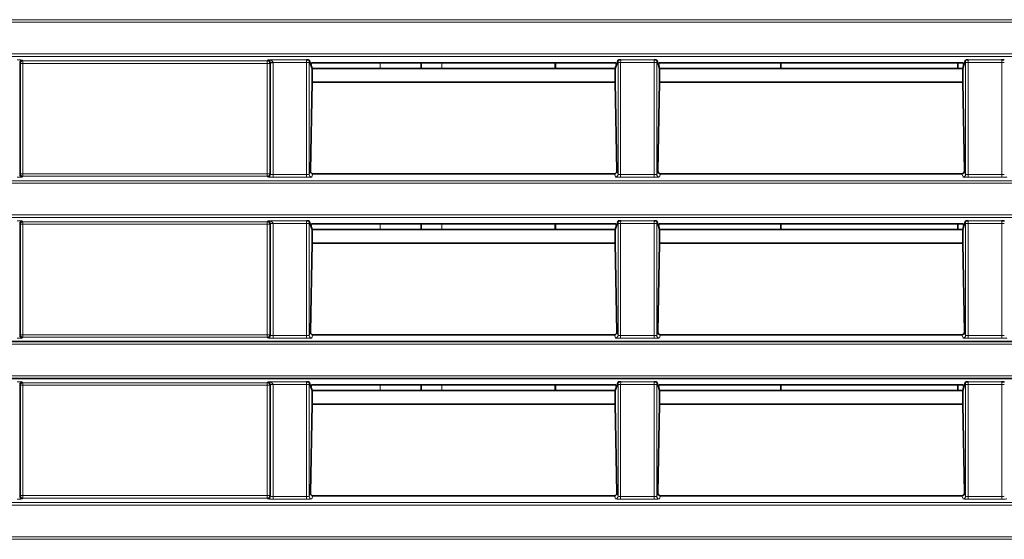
# Model space of a CAD drawing. Header units: millimetres. Extents: x 0 to 1118, y 0 to 864.
# Tile 110 of 256: x 144 to 163, y 479 to 489. Entities that reach past the tile are written whole.
import ezdxf

# ---------------------------------------------------------------- set-up
doc = ezdxf.new("R2010")
doc.units = ezdxf.units.MM

msp = doc.modelspace()

# ---------------------------------------------------------------- linework, layer by layer
at = {"color": 7, "linetype": 'Continuous', "lineweight": 18}
for p, q in [((35.9277, 489.2539), (225.0705, 489.2539)), ((225.0705, 489.204), (35.9277, 489.204)), ((35.9277, 488.5914), (225.0705, 488.5914)), ((225.0705, 488.5414), (35.9277, 488.5414)), ((144.2516, 488.4194), (144.2516, 486.2509)), ((144.2643, 488.4067), (144.2516, 488.4194)), ((144.2643, 486.2636), (144.2643, 488.4067)), ((144.3142, 488.4067), (144.2643, 488.4067)), ((144.3015, 488.4694), (144.3142, 488.4567)), ((144.3142, 488.4567), (149.059, 488.4567)), ((144.3142, 488.4567), (144.3142, 488.4067)), ((149.059, 488.4067), (144.3142, 488.4067)), ((144.3142, 488.4067), (144.3142, 486.2636)), ((149.059, 488.4567), (149.0767, 488.4743)), ((149.059, 488.4067), (149.059, 488.4567)), ((149.1089, 488.4067), (149.059, 488.4067)), ((149.059, 486.2636), (149.059, 488.4067)), ((149.0767, 488.4743), (149.8233, 488.4743)), ((149.1216, 488.4194), (149.1089, 488.4067)), ((149.1089, 488.4067), (149.1089, 486.2636)), ((149.1714, 488.4244), (149.1216, 488.4219)), ((149.1216, 486.2509), (149.1216, 488.4194)), ((149.1716, 488.4194), (149.1216, 488.4194)), ((149.825, 488.4244), (149.1714, 488.4244)), ((149.1716, 488.4194), (149.1716, 486.2459)), ((149.875, 488.4244), (149.825, 488.4244)), ((149.825, 486.2459), (149.825, 488.4244)), ((149.875, 488.4244), (149.875, 486.2511)), ((151.2516, 488.4149), (151.2516, 488.3039)), ((152.4516, 488.3039), (152.4516, 488.4149)), ((155.9232, 488.4244), (155.8733, 488.4244)), ((155.8733, 486.2511), (155.8733, 488.4244)), ((156.575, 488.4244), (155.9232, 488.4244)), ((155.9232, 488.4244), (155.9232, 486.2459)), ((155.9249, 488.4743), (156.5733, 488.4743)), ((156.625, 488.4244), (156.575, 488.4244)), ((156.575, 486.2459), (156.575, 488.4244)), ((156.625, 488.4244), (156.625, 486.2511)), ((162.6732, 488.4244), (162.6233, 488.4244)), ((162.6233, 486.2511), (162.6233, 488.4244)), ((163.325, 488.4244), (162.6732, 488.4244)), ((162.6732, 488.4244), (162.6732, 486.2459)), ((162.6749, 488.4743), (163.3233, 488.4743)), ((163.375, 488.4244), (163.325, 488.4244)), ((163.325, 486.2459), (163.325, 488.4244)), ((149.875, 486.2511), (149.8968, 486.3166)), ((155.8514, 486.3166), (155.8733, 486.2511)), ((156.625, 486.2511), (156.6468, 486.3166)), ((162.6014, 486.3166), (162.6233, 486.2511)), ((35.9277, 486.1289), (225.0705, 486.1289)), ((144.2516, 486.2509), (144.2643, 486.2636)), ((144.2643, 486.2636), (144.3142, 486.2636)), ((144.3142, 486.2137), (144.3015, 486.201)), ((144.3142, 486.2636), (144.3142, 486.2137)), ((144.3142, 486.2636), (149.059, 486.2636)), ((149.059, 486.2137), (144.3142, 486.2137)), ((149.059, 486.2137), (149.059, 486.2636)), ((149.059, 486.2636), (149.1089, 486.2636)), ((149.0717, 486.201), (149.059, 486.2137)), ((149.1089, 486.2636), (149.1216, 486.2509)), ((149.1716, 486.196), (149.1716, 486.2459)), ((149.1716, 486.2459), (149.825, 486.2459)), ((149.825, 486.196), (149.1716, 486.196)), ((149.825, 486.196), (149.825, 486.2459)), ((149.9457, 486.2635), (149.925, 486.2011)), ((155.8233, 486.2011), (155.8025, 486.2635)), ((155.9232, 486.196), (155.9232, 486.2459)), ((155.9232, 486.2459), (156.575, 486.2459)), ((156.575, 486.196), (155.9232, 486.196)), ((156.575, 486.196), (156.575, 486.2459)), ((156.6957, 486.2635), (156.675, 486.2011)), ((162.5733, 486.2011), (162.5525, 486.2635)), ((162.6732, 486.196), (162.6732, 486.2459)), ((162.6732, 486.2459), (163.325, 486.2459)), ((163.325, 486.196), (162.6732, 486.196)), ((163.325, 486.196), (163.325, 486.2459)), ((225.0705, 486.079), (35.9277, 486.079)), ((35.9277, 485.4664), (225.0705, 485.4664)), ((225.0705, 485.4164), (35.9277, 485.4164)), ((149.059, 485.3317), (149.0767, 485.3493)), ((149.0767, 485.3493), (149.8233, 485.3493)), ((155.9249, 485.3493), (156.5733, 485.3493)), ((162.6749, 485.3493), (163.3233, 485.3493)), ((144.2516, 485.2944), (144.2516, 483.1259)), ((144.2643, 485.2817), (144.2516, 485.2944)), ((144.2643, 483.1386), (144.2643, 485.2817)), ((144.3142, 485.2817), (144.2643, 485.2817)), ((144.3015, 485.3444), (144.3142, 485.3317)), ((144.3142, 485.3317), (149.059, 485.3317)), ((144.3142, 485.3317), (144.3142, 485.2817)), ((144.3142, 485.2817), (144.3142, 483.1386)), ((149.059, 485.2817), (144.3142, 485.2817)), ((149.059, 485.2817), (149.059, 485.3317)), ((149.1089, 485.2817), (149.059, 485.2817)), ((149.059, 483.1386), (149.059, 485.2817)), ((149.1216, 485.2944), (149.1089, 485.2817)), ((149.1089, 485.2817), (149.1089, 483.1386)), ((149.1714, 485.2994), (149.1216, 485.2969)), ((149.1716, 485.2944), (149.1216, 485.2944)), ((149.1216, 483.1259), (149.1216, 485.2944)), ((149.825, 485.2994), (149.1714, 485.2994)), ((149.1716, 485.2944), (149.1716, 483.1209)), ((149.875, 485.2994), (149.825, 485.2994)), ((149.825, 483.1209), (149.825, 485.2994)), ((149.875, 485.2994), (149.875, 483.1261)), ((151.2516, 485.2899), (151.2516, 485.1789)), ((152.4516, 485.1789), (152.4516, 485.2899)), ((155.9232, 485.2994), (155.8733, 485.2994)), ((155.8733, 483.1261), (155.8733, 485.2994)), ((156.575, 485.2994), (155.9232, 485.2994)), ((155.9232, 485.2994), (155.9232, 483.1209)), ((156.625, 485.2994), (156.575, 485.2994)), ((156.575, 483.1209), (156.575, 485.2994)), ((156.625, 485.2994), (156.625, 483.1261)), ((162.6732, 485.2994), (162.6233, 485.2994)), ((162.6233, 483.1261), (162.6233, 485.2994)), ((163.325, 485.2994), (162.6732, 485.2994)), ((162.6732, 485.2994), (162.6732, 483.1209)), ((163.375, 485.2994), (163.325, 485.2994)), ((163.325, 483.1209), (163.325, 485.2994)), ((144.2516, 483.1259), (144.2643, 483.1386)), ((144.2643, 483.1386), (144.3142, 483.1386)), ((144.3142, 483.0887), (144.3015, 483.076)), ((144.3142, 483.1386), (144.3142, 483.0887)), ((144.3142, 483.1386), (149.059, 483.1386)), ((149.059, 483.0887), (144.3142, 483.0887)), ((149.059, 483.1386), (149.1089, 483.1386)), ((149.059, 483.0887), (149.059, 483.1386)), ((149.0717, 483.076), (149.059, 483.0887)), ((149.1089, 483.1386), (149.1216, 483.1259)), ((149.1716, 483.071), (149.1716, 483.1209)), ((149.1716, 483.1209), (149.825, 483.1209)), ((149.825, 483.071), (149.1716, 483.071)), ((149.825, 483.071), (149.825, 483.1209)), ((149.875, 483.1261), (149.8968, 483.1916)), ((149.9457, 483.1385), (149.925, 483.0761)), ((155.8233, 483.0761), (155.8025, 483.1385)), ((155.8514, 483.1916), (155.8733, 483.1261)), ((155.9232, 483.071), (155.9232, 483.1209)), ((155.9232, 483.1209), (156.575, 483.1209)), ((156.575, 483.071), (155.9232, 483.071)), ((156.575, 483.071), (156.575, 483.1209)), ((156.625, 483.1261), (156.6468, 483.1916)), ((156.6957, 483.1385), (156.675, 483.0761)), ((162.5733, 483.0761), (162.5525, 483.1385)), ((162.6014, 483.1916), (162.6233, 483.1261)), ((162.6732, 483.071), (162.6732, 483.1209)), ((162.6732, 483.1209), (163.325, 483.1209)), ((163.325, 483.071), (162.6732, 483.071)), ((163.325, 483.071), (163.325, 483.1209)), ((225.0705, 482.954), (141.2761, 482.954)), ((141.2761, 482.3414), (225.0705, 482.3414)), ((144.2516, 482.1694), (144.2516, 480.0009)), ((144.2643, 482.1567), (144.2516, 482.1694)), ((144.2643, 480.0136), (144.2643, 482.1567)), ((144.3142, 482.1567), (144.2643, 482.1567)), ((144.3015, 482.2194), (144.3142, 482.2067)), ((144.3142, 482.2067), (149.059, 482.2067)), ((144.3142, 482.2067), (144.3142, 482.1567)), ((144.3142, 482.1567), (144.3142, 480.0136)), ((149.059, 482.1567), (144.3142, 482.1567)), ((149.059, 482.2067), (149.0767, 482.2243)), ((149.059, 482.1567), (149.059, 482.2067)), ((149.1089, 482.1567), (149.059, 482.1567)), ((149.059, 480.0136), (149.059, 482.1567)), ((149.0767, 482.2243), (149.8233, 482.2243)), ((149.1216, 482.1694), (149.1089, 482.1567)), ((149.1089, 482.1567), (149.1089, 480.0136)), ((149.1714, 482.1744), (149.1216, 482.1719)), ((149.1716, 482.1694), (149.1216, 482.1694)), ((149.1216, 480.0009), (149.1216, 482.1694)), ((149.825, 482.1744), (149.1714, 482.1744)), ((149.1716, 482.1694), (149.1716, 479.9959)), ((149.875, 482.1744), (149.825, 482.1744)), ((149.825, 479.9959), (149.825, 482.1744)), ((149.875, 482.1744), (149.875, 480.0011)), ((151.2516, 482.1649), (151.2516, 482.0539)), ((152.4516, 482.0539), (152.4516, 482.1649)), ((155.9232, 482.1744), (155.8733, 482.1744)), ((155.8733, 480.0011), (155.8733, 482.1744)), ((156.575, 482.1744), (155.9232, 482.1744)), ((155.9232, 482.1744), (155.9232, 479.9959)), ((155.9249, 482.2243), (156.5733, 482.2243)), ((156.625, 482.1744), (156.575, 482.1744)), ((156.575, 479.9959), (156.575, 482.1744)), ((156.625, 482.1744), (156.625, 480.0011)), ((162.6732, 482.1744), (162.6233, 482.1744)), ((162.6233, 480.0011), (162.6233, 482.1744)), ((163.325, 482.1744), (162.6732, 482.1744)), ((162.6732, 482.1744), (162.6732, 479.9959)), ((162.6749, 482.2243), (163.3233, 482.2243)), ((163.375, 482.1744), (163.325, 482.1744)), ((163.325, 479.9959), (163.325, 482.1744)), ((144.2516, 480.0009), (144.2643, 480.0136)), ((144.2643, 480.0136), (144.3142, 480.0136)), ((144.3142, 480.0136), (144.3142, 479.9637)), ((144.3142, 480.0136), (149.059, 480.0136)), ((149.059, 479.9637), (149.059, 480.0136)), ((149.059, 480.0136), (149.1089, 480.0136)), ((149.1089, 480.0136), (149.1216, 480.0009)), ((149.1716, 479.946), (149.1716, 479.9959)), ((149.1716, 479.9959), (149.825, 479.9959)), ((149.825, 479.946), (149.825, 479.9959)), ((149.875, 480.0011), (149.8968, 480.0666)), ((149.9457, 480.0135), (149.925, 479.9511)), ((155.8233, 479.9511), (155.8025, 480.0135)), ((155.8514, 480.0666), (155.8733, 480.0011)), ((155.9232, 479.946), (155.9232, 479.9959)), ((155.9232, 479.9959), (156.575, 479.9959)), ((156.575, 479.946), (156.575, 479.9959)), ((156.625, 480.0011), (156.6468, 480.0666)), ((156.6957, 480.0135), (156.675, 479.9511)), ((162.5733, 479.9511), (162.5525, 480.0135)), ((162.6014, 480.0666), (162.6233, 480.0011)), ((162.6732, 479.946), (162.6732, 479.9959)), ((162.6732, 479.9959), (163.325, 479.9959)), ((163.325, 479.946), (163.325, 479.9959)), ((35.9277, 479.8789), (225.0705, 479.8789)), ((225.0705, 479.829), (35.9277, 479.829)), ((144.3142, 479.9637), (144.3015, 479.951)), ((149.059, 479.9637), (144.3142, 479.9637)), ((149.0717, 479.951), (149.059, 479.9637)), ((149.825, 479.946), (149.1716, 479.946)), ((156.575, 479.946), (155.9232, 479.946)), ((163.325, 479.946), (162.6732, 479.946)), ((35.9277, 479.2164), (225.0705, 479.2164)), ((225.0705, 479.1664), (35.9277, 479.1664))]:
    msp.add_line(p, q, dxfattribs=at)
at = {"color": 7, "linetype": 'Continuous', "lineweight": 35}
for p, q in [((149.8748, 488.4699), (149.9065, 488.3746)), ((149.9199, 488.4149), (149.9065, 488.3746)), ((155.8283, 488.4149), (149.9199, 488.4149)), ((152.0516, 488.4149), (152.0516, 488.3039)), ((154.6516, 488.4149), (154.6516, 488.3039)), ((154.6579, 488.3039), (154.6579, 488.4149)), ((155.8283, 488.4149), (155.8417, 488.3746)), ((155.8417, 488.3746), (155.8734, 488.4699)), ((156.6248, 488.4699), (156.6565, 488.3746)), ((156.6699, 488.4149), (156.6565, 488.3746)), ((162.5783, 488.4149), (156.6699, 488.4149)), ((159.0341, 488.4149), (159.0341, 488.3039)), ((162.4716, 488.3039), (162.4716, 488.4149)), ((162.5783, 488.4149), (162.5917, 488.3746)), ((162.5917, 488.3746), (162.6234, 488.4699)), ((149.9065, 488.3746), (149.9302, 488.3035)), ((155.8182, 488.3039), (149.93, 488.3039)), ((149.9302, 488.0398), (149.9302, 488.3035)), ((155.818, 488.3035), (155.8417, 488.3746)), ((155.818, 488.0398), (155.818, 488.3035)), ((156.6565, 488.3746), (156.6802, 488.3035)), ((162.5682, 488.3039), (156.68, 488.3039)), ((156.6802, 488.3035), (156.6802, 488.0398)), ((162.568, 488.3035), (162.5917, 488.3746)), ((162.568, 488.0398), (162.568, 488.3035)), ((149.8968, 486.3166), (149.9302, 488.0398)), ((155.818, 488.0398), (149.9302, 488.0398)), ((155.8514, 486.3166), (155.818, 488.0398)), ((156.6802, 488.0398), (156.6468, 486.3166)), ((162.568, 488.0398), (156.6802, 488.0398)), ((162.6014, 486.3166), (162.568, 488.0398)), ((155.8025, 486.2635), (149.9457, 486.2635)), ((162.5525, 486.2635), (156.6957, 486.2635)), ((149.8748, 485.3449), (149.9065, 485.2496)), ((149.9199, 485.2899), (149.9065, 485.2496)), ((149.9065, 485.2496), (149.9302, 485.1785)), ((155.8283, 485.2899), (149.9199, 485.2899)), ((155.8182, 485.1789), (149.93, 485.1789)), ((149.9302, 484.9148), (149.9302, 485.1785)), ((152.0516, 485.2899), (152.0516, 485.1789)), ((154.6516, 485.2899), (154.6516, 485.1789)), ((154.6579, 485.1789), (154.6579, 485.2899)), ((155.818, 485.1785), (155.8417, 485.2496)), ((155.818, 484.9148), (155.818, 485.1785)), ((155.8283, 485.2899), (155.8417, 485.2496)), ((155.8417, 485.2496), (155.8734, 485.3449)), ((156.6248, 485.3449), (156.6565, 485.2496)), ((156.6699, 485.2899), (156.6565, 485.2496)), ((156.6565, 485.2496), (156.6802, 485.1785)), ((162.5783, 485.2899), (156.6699, 485.2899)), ((162.5682, 485.1789), (156.68, 485.1789)), ((156.6802, 485.1785), (156.6802, 484.9148)), ((159.0341, 485.2899), (159.0341, 485.1789)), ((162.4716, 485.1789), (162.4716, 485.2899)), ((162.568, 485.1785), (162.5917, 485.2496)), ((162.568, 484.9148), (162.568, 485.1785)), ((162.5783, 485.2899), (162.5917, 485.2496)), ((162.5917, 485.2496), (162.6234, 485.3449)), ((149.8968, 483.1916), (149.9302, 484.9148)), ((155.818, 484.9148), (149.9302, 484.9148)), ((155.8514, 483.1916), (155.818, 484.9148)), ((156.6802, 484.9148), (156.6468, 483.1916)), ((162.568, 484.9148), (156.6802, 484.9148)), ((162.6014, 483.1916), (162.568, 484.9148)), ((155.8025, 483.1385), (149.9457, 483.1385)), ((162.5525, 483.1385), (156.6957, 483.1385)), ((141.3112, 483.0039), (225.0705, 483.0039)), ((225.0705, 482.2914), (141.3112, 482.2914)), ((149.8748, 482.2199), (149.9065, 482.1246)), ((149.9199, 482.1649), (149.9065, 482.1246)), ((149.9065, 482.1246), (149.9302, 482.0535)), ((155.8283, 482.1649), (149.9199, 482.1649)), ((152.0516, 482.1649), (152.0516, 482.0539)), ((154.6516, 482.1649), (154.6516, 482.0539)), ((154.6579, 482.0539), (154.6579, 482.1649)), ((155.818, 482.0535), (155.8417, 482.1246)), ((155.8283, 482.1649), (155.8417, 482.1246)), ((155.8417, 482.1246), (155.8734, 482.2199)), ((156.6248, 482.2199), (156.6565, 482.1246)), ((156.6699, 482.1649), (156.6565, 482.1246)), ((156.6565, 482.1246), (156.6802, 482.0535)), ((162.5783, 482.1649), (156.6699, 482.1649)), ((159.0341, 482.1649), (159.0341, 482.0539)), ((162.4716, 482.0539), (162.4716, 482.1649)), ((162.568, 482.0535), (162.5917, 482.1246)), ((162.5783, 482.1649), (162.5917, 482.1246)), ((162.5917, 482.1246), (162.6234, 482.2199)), ((155.8182, 482.0539), (149.93, 482.0539)), ((149.9302, 481.7898), (149.9302, 482.0535)), ((155.818, 481.7898), (155.818, 482.0535)), ((162.5682, 482.0539), (156.68, 482.0539)), ((156.6802, 482.0535), (156.6802, 481.7898)), ((162.568, 481.7898), (162.568, 482.0535)), ((149.8968, 480.0666), (149.9302, 481.7898)), ((155.818, 481.7898), (149.9302, 481.7898)), ((155.8514, 480.0666), (155.818, 481.7898)), ((156.6802, 481.7898), (156.6468, 480.0666)), ((162.568, 481.7898), (156.6802, 481.7898)), ((162.6014, 480.0666), (162.568, 481.7898)), ((155.8025, 480.0135), (149.9457, 480.0135)), ((162.5525, 480.0135), (156.6957, 480.0135))]:
    msp.add_line(p, q, dxfattribs=at)
at = {"color": 7, "linetype": 'Continuous', "lineweight": 18}
for centre, radius, start, end in [((144.3017, 488.4193), 0.0501, 90.1836, 179.8164), ((144.3144, 488.4066), 0.0501, 90.1836, 179.8164), ((149.0588, 488.4066), 0.0501, 0.1836, 89.8164), ((144.3017, 486.2511), 0.0501, 180.1836, 269.8164), ((144.3144, 486.2638), 0.0501, 180.1836, 269.8164), ((149.0588, 486.2638), 0.0501, 270.1836, 359.8164), ((149.0715, 486.2511), 0.0501, 270.1836, 359.8164), ((149.925, 486.2512), 0.05, 180.09622, 269.97363), ((155.8232, 486.2512), 0.05, 270.02637, 359.90378), ((156.675, 486.2512), 0.05, 180.09622, 269.97363), ((162.5732, 486.2512), 0.05, 270.02637, 359.90378), ((144.3017, 485.2943), 0.0501, 90.1836, 179.8164), ((144.3144, 485.2816), 0.0501, 90.1836, 179.8164), ((149.0588, 485.2816), 0.0501, 0.1836, 89.8164), ((144.3017, 483.1261), 0.0501, 180.1836, 269.8164), ((144.3144, 483.1388), 0.0501, 180.1836, 269.8164), ((149.0588, 483.1388), 0.0501, 270.1836, 359.8164), ((149.0715, 483.1261), 0.0501, 270.1836, 359.8164), ((149.925, 483.1262), 0.05, 180.09622, 269.97363), ((155.8232, 483.1262), 0.05, 270.02637, 359.90378), ((156.675, 483.1262), 0.05, 180.09622, 269.97363), ((162.5732, 483.1262), 0.05, 270.02637, 359.90378), ((144.3017, 482.1693), 0.0501, 90.1836, 179.8164), ((144.3144, 482.1566), 0.0501, 90.1836, 179.8164), ((149.0588, 482.1566), 0.0501, 0.1836, 89.8164), ((144.3017, 480.0011), 0.0501, 180.1836, 269.8164), ((144.3144, 480.0138), 0.0501, 180.1836, 269.8164), ((149.0588, 480.0138), 0.0501, 270.1836, 359.8164), ((149.0715, 480.0011), 0.0501, 270.1836, 359.8164), ((149.925, 480.0012), 0.05, 180.09622, 269.97363), ((155.8232, 480.0012), 0.05, 270.02637, 359.90378), ((156.675, 480.0012), 0.05, 180.09622, 269.97363), ((162.5732, 480.0012), 0.05, 270.02637, 359.90378)]:
    msp.add_arc(centre, radius, start, end, dxfattribs=at)
for centre, major_axis, ratio, start_param, end_param in [((144.2017, 488.4691), (0.1, 0), 0.0524078, 0.0523599, 1.5707963), ((149.0767, 488.4244), (-0.0186, 0.0476), 0.8607595, 4.3384141, 5.8568506), ((149.0767, 488.4244), (0.0949, -0.0036), 0.5255779, 0.0723881, 1.5908246), ((149.0714, 488.4192), (0.0356, 0.0356), 0.9918461, 5.4991567, 5.5487775), ((149.0714, 488.4192), (-0.0709, -0.0709), 0.9972647, 2.357564, 2.4071848), ((149.8232, 488.4244), (0, 0.05), 0.0349101, 4.712389, 6.2308254), ((149.8732, 488.4244), (0, 0.1), 0.0174551, 4.712389, 5.1841553), ((155.875, 488.4244), (0, 0.1), 0.0174551, 1.09903, 1.5707963), ((155.925, 488.4244), (0, 0.05), 0.0349101, 0.0523599, 1.5707963), ((156.5732, 488.4244), (0, 0.05), 0.0349101, 4.712389, 6.2308254), ((156.6232, 488.4244), (0, 0.1), 0.0174551, 4.712389, 5.1841553), ((162.625, 488.4244), (0, 0.1), 0.0174551, 1.09903, 1.5707963), ((162.675, 488.4244), (0, 0.05), 0.0349101, 0.0523599, 1.5707963), ((163.3232, 488.4244), (0, 0.05), 0.0349101, 4.712389, 6.2308254), ((144.2017, 486.2012), (0.1, 0), 0.0524078, 4.712389, 6.2308254), ((149.1716, 486.2012), (0.1, 0), 0.0524078, 3.1939525, 4.712389), ((149.1716, 486.2512), (0.05, 0), 0.1048156, 3.1939525, 4.712389), ((149.825, 486.2512), (0.05, 0), 0.1048156, 4.712389, 6.265732), ((149.825, 486.2012), (0.1, 0), 0.0524078, 4.712389, 6.265732), ((155.9232, 486.2012), (0.1, 0), 0.0524078, 3.1590459, 4.712389), ((155.9232, 486.2512), (0.05, 0), 0.1048156, 3.1590459, 4.712389), ((156.575, 486.2512), (0.05, 0), 0.1048156, 4.712389, 6.265732), ((156.575, 486.2012), (0.1, 0), 0.0524078, 4.712389, 6.265732), ((162.6732, 486.2012), (0.1, 0), 0.0524078, 3.1590459, 4.712389), ((162.6732, 486.2512), (0.05, 0), 0.1048156, 3.1590459, 4.712389), ((163.325, 486.2512), (0.05, 0), 0.1048156, 4.712389, 6.265732), ((163.325, 486.2012), (0.1, 0), 0.0524078, 4.712389, 6.265732), ((144.2017, 485.3441), (0.1, 0), 0.0524078, 0.0523599, 1.5707963), ((149.0767, 485.2994), (-0.0186, 0.0476), 0.8607595, 4.3384141, 5.8568506), ((149.0767, 485.2994), (0.0949, -0.0036), 0.5255779, 0.0723881, 1.5908246), ((149.8232, 485.2994), (0, 0.05), 0.0349101, 4.712389, 6.2308254), ((155.925, 485.2994), (0, 0.05), 0.0349101, 0.0523599, 1.5707963), ((156.5732, 485.2994), (0, 0.05), 0.0349101, 4.712389, 6.2308254), ((162.675, 485.2994), (0, 0.05), 0.0349101, 0.0523599, 1.5707963), ((163.3232, 485.2994), (0, 0.05), 0.0349101, 4.712389, 6.2308254), ((149.0714, 485.2942), (0.0356, 0.0356), 0.9918461, 5.4991567, 5.5487775), ((149.0714, 485.2942), (-0.0709, -0.0709), 0.9972647, 2.357564, 2.4071848), ((149.8732, 485.2994), (0, 0.1), 0.0174551, 4.712389, 5.1841553), ((155.875, 485.2994), (0, 0.1), 0.0174551, 1.09903, 1.5707963), ((156.6232, 485.2994), (0, 0.1), 0.0174551, 4.712389, 5.1841553), ((162.625, 485.2994), (0, 0.1), 0.0174551, 1.09903, 1.5707963), ((144.2017, 483.0762), (0.1, 0), 0.0524078, 4.712389, 6.2308254), ((149.1716, 483.0762), (0.1, 0), 0.0524078, 3.1939525, 4.712389), ((149.1716, 483.1262), (0.05, 0), 0.1048156, 3.1939525, 4.712389), ((149.825, 483.1262), (0.05, 0), 0.1048156, 4.712389, 6.265732), ((149.825, 483.0762), (0.1, 0), 0.0524078, 4.712389, 6.265732), ((155.9232, 483.0762), (0.1, 0), 0.0524078, 3.1590459, 4.712389), ((155.9232, 483.1262), (0.05, 0), 0.1048156, 3.1590459, 4.712389), ((156.575, 483.1262), (0.05, 0), 0.1048156, 4.712389, 6.265732), ((156.575, 483.0762), (0.1, 0), 0.0524078, 4.712389, 6.265732), ((162.6732, 483.0762), (0.1, 0), 0.0524078, 3.1590459, 4.712389), ((162.6732, 483.1262), (0.05, 0), 0.1048156, 3.1590459, 4.712389), ((163.325, 483.1262), (0.05, 0), 0.1048156, 4.712389, 6.265732), ((163.325, 483.0762), (0.1, 0), 0.0524078, 4.712389, 6.265732), ((144.2017, 482.2191), (0.1, 0), 0.0524078, 0.0523599, 1.5707963), ((149.0767, 482.1744), (-0.0186, 0.0476), 0.8607595, 4.3384141, 5.8568506), ((149.0767, 482.1744), (0.0949, -0.0036), 0.5255779, 0.0723881, 1.5908246), ((149.0714, 482.1692), (0.0356, 0.0356), 0.9918461, 5.4991567, 5.5487775), ((149.0714, 482.1692), (-0.0709, -0.0709), 0.9972647, 2.357564, 2.4071848), ((149.8232, 482.1744), (0, 0.05), 0.0349101, 4.712389, 6.2308254), ((149.8732, 482.1744), (0, 0.1), 0.0174551, 4.712389, 5.1841553), ((155.875, 482.1744), (0, 0.1), 0.0174551, 1.09903, 1.5707963), ((155.925, 482.1744), (0, 0.05), 0.0349101, 0.0523599, 1.5707963), ((156.5732, 482.1744), (0, 0.05), 0.0349101, 4.712389, 6.2308254), ((156.6232, 482.1744), (0, 0.1), 0.0174551, 4.712389, 5.1841553), ((162.625, 482.1744), (0, 0.1), 0.0174551, 1.09903, 1.5707963), ((162.675, 482.1744), (0, 0.05), 0.0349101, 0.0523599, 1.5707963), ((163.3232, 482.1744), (0, 0.05), 0.0349101, 4.712389, 6.2308254), ((149.1716, 480.0012), (0.05, 0), 0.1048156, 3.1939525, 4.712389), ((149.825, 480.0012), (0.05, 0), 0.1048156, 4.712389, 6.265732), ((155.9232, 480.0012), (0.05, 0), 0.1048156, 3.1590459, 4.712389), ((156.575, 480.0012), (0.05, 0), 0.1048156, 4.712389, 6.265732), ((162.6732, 480.0012), (0.05, 0), 0.1048156, 3.1590459, 4.712389), ((163.325, 480.0012), (0.05, 0), 0.1048156, 4.712389, 6.265732), ((144.2017, 479.9512), (0.1, 0), 0.0524078, 4.712389, 6.2308254), ((149.1716, 479.9512), (0.1, 0), 0.0524078, 3.1939525, 4.712389), ((149.825, 479.9512), (0.1, 0), 0.0524078, 4.712389, 6.265732), ((155.9232, 479.9512), (0.1, 0), 0.0524078, 3.1590459, 4.712389), ((156.575, 479.9512), (0.1, 0), 0.0524078, 4.712389, 6.265732), ((162.6732, 479.9512), (0.1, 0), 0.0524078, 3.1590459, 4.712389), ((163.325, 479.9512), (0.1, 0), 0.0524078, 4.712389, 6.265732)]:
    msp.add_ellipse(centre, major_axis=major_axis, ratio=ratio, start_param=start_param, end_param=end_param, dxfattribs=at)
at = {"color": 7, "linetype": 'Continuous', "lineweight": 35}
for centre, major_axis, start_param, end_param in [((149.9468, 486.3166), (0.009, 0.0525), 1.7308547, 3.3007376), ((155.8014, 486.3166), (-0.009, 0.0525), 2.9824477, 4.5523306), ((156.6968, 486.3166), (0.009, 0.0525), 1.7308547, 3.3007376), ((162.5514, 486.3166), (-0.009, 0.0525), 2.9824477, 4.5523306), ((149.9468, 483.1916), (0.009, 0.0525), 1.7308547, 3.3007376), ((155.8014, 483.1916), (-0.009, 0.0525), 2.9824477, 4.5523306), ((156.6968, 483.1916), (0.009, 0.0525), 1.7308547, 3.3007376), ((162.5514, 483.1916), (-0.009, 0.0525), 2.9824477, 4.5523306), ((149.9468, 480.0666), (0.009, 0.0525), 1.7308547, 3.3007376), ((155.8014, 480.0666), (-0.009, 0.0525), 2.9824477, 4.5523306), ((156.6968, 480.0666), (0.009, 0.0525), 1.7308547, 3.3007376), ((162.5514, 480.0666), (-0.009, 0.0525), 2.9824477, 4.5523306)]:
    msp.add_ellipse(centre, major_axis=major_axis, ratio=0.9373981, start_param=start_param, end_param=end_param, dxfattribs=at)
for points in [[(149.8748, 488.4699), (149.8745, 488.4708), (149.8675, 488.4716), (149.8481, 488.4731), (149.8356, 488.4737), (149.8233, 488.4743)], [(155.8734, 488.4699), (155.8737, 488.4708), (155.8807, 488.4716), (155.9001, 488.4731), (155.9126, 488.4737), (155.9249, 488.4743)], [(156.6248, 488.4699), (156.6245, 488.4708), (156.6175, 488.4716), (156.5981, 488.4731), (156.5856, 488.4737), (156.5733, 488.4743)], [(162.6234, 488.4699), (162.6237, 488.4708), (162.6307, 488.4716), (162.6501, 488.4731), (162.6626, 488.4737), (162.6749, 488.4743)], [(163.3748, 488.4699), (163.3745, 488.4708), (163.3675, 488.4716), (163.3481, 488.4731), (163.3356, 488.4737), (163.3233, 488.4743)], [(149.8748, 485.3449), (149.8745, 485.3458), (149.8675, 485.3466), (149.8481, 485.3481), (149.8356, 485.3487), (149.8233, 485.3493)], [(155.8734, 485.3449), (155.8737, 485.3458), (155.8807, 485.3466), (155.9001, 485.3481), (155.9126, 485.3487), (155.9249, 485.3493)], [(156.6248, 485.3449), (156.6245, 485.3458), (156.6175, 485.3466), (156.5981, 485.3481), (156.5856, 485.3487), (156.5733, 485.3493)], [(162.6234, 485.3449), (162.6237, 485.3458), (162.6307, 485.3466), (162.6501, 485.3481), (162.6626, 485.3487), (162.6749, 485.3493)], [(163.3748, 485.3449), (163.3745, 485.3458), (163.3675, 485.3466), (163.3481, 485.3481), (163.3356, 485.3487), (163.3233, 485.3493)], [(149.8748, 482.2199), (149.8745, 482.2208), (149.8675, 482.2216), (149.8481, 482.2231), (149.8356, 482.2237), (149.8233, 482.2243)], [(155.8734, 482.2199), (155.8737, 482.2208), (155.8807, 482.2216), (155.9001, 482.2231), (155.9126, 482.2237), (155.9249, 482.2243)], [(156.6248, 482.2199), (156.6245, 482.2208), (156.6175, 482.2216), (156.5981, 482.2231), (156.5856, 482.2237), (156.5733, 482.2243)], [(162.6234, 482.2199), (162.6237, 482.2208), (162.6307, 482.2216), (162.6501, 482.2231), (162.6626, 482.2237), (162.6749, 482.2243)], [(163.3748, 482.2199), (163.3745, 482.2208), (163.3675, 482.2216), (163.3481, 482.2231), (163.3356, 482.2237), (163.3233, 482.2243)]]:
    msp.add_open_spline(points, degree=3, knots=[0, 0, 0, 0, 0.5, 0.5, 1, 1, 1, 1], dxfattribs=at)

doc.saveas('drawing.dxf')
